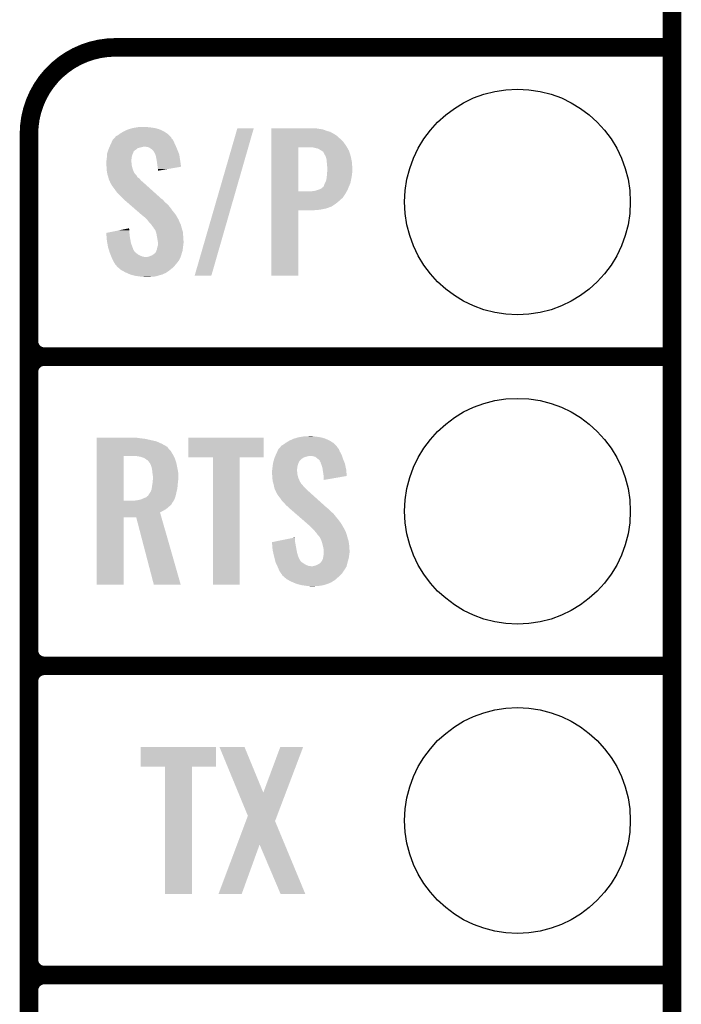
# Model space of a CAD drawing. Extents: x -1.3 to 24.2, y -3.9 to 53.4.
# Tile 25 of 51: x 18.8 to 24.2, y 11.2 to 19.3. Entities that reach past the tile are written whole.
import ezdxf

# ---------------------------------------------------------------- set-up
doc = ezdxf.new("R2010")
doc.units = 0
doc.layers.get('0').update_dxf_attribs({"linetype": 'CONTINUOUS'})
for name, color, linetype in [('SKOLL-I_CLICK_V101_GKO', 9, 'CONTINUOUS'), ('SKOLL-I_CLICK_V101_GTO', 11, 'CONTINUOUS'), ('SKOLL-I_CLICK_V101_GTS', 8, 'CONTINUOUS')]:
    doc.layers.add(name, color=color, linetype=linetype)

# ---------------------------------------------------------------- blocks, each defined once
blk = doc.blocks.new('ROUND_58')
blk.add_circle((0, 0), 0.9271)

msp = doc.modelspace()

# ---------------------------------------------------------------- linework, layer by layer
at = {"layer": 'SKOLL-I_CLICK_V101_GKO', "const_width": 0.1524}
msp.add_lwpolyline([(24.13, -1.27), (24.13, 51.054)], dxfattribs=at)
at = {"layer": 'SKOLL-I_CLICK_V101_GTO', "const_width": 0.1524}
for points in [[(19.558, 19.05, 0.4142136), (18.8468, 18.3388)], [(18.8468, 16.637, 0.4142136), (18.9738, 16.51)], [(18.9738, 16.51, 0.4142136), (18.8468, 16.383)], [(18.9738, 16.51, 0.4142136), (18.8468, 16.383)], [(18.8468, 14.097, 0.4142136), (18.9738, 13.97)], [(18.9738, 13.97, 0.4142136), (18.8468, 13.843)], [(18.9738, 13.97, 0.4142136), (18.8468, 13.843)], [(18.8468, 11.557, 0.4142136), (18.9738, 11.43)], [(18.9738, 11.43, 0.4142136), (18.8468, 11.303)], [(18.9738, 11.43, 0.4142136), (18.8468, 11.303)]]:
    msp.add_lwpolyline(points, format="xyb", dxfattribs=at)
for points in [[(19.558, 19.05), (24.13, 19.05)], [(18.8468, -0.5588), (18.8468, 18.3388)], [(18.9738, 16.51), (24.13, 16.51)], [(18.9738, 16.51), (24.13, 16.51)], [(18.8468, 14.097), (18.8468, 16.383)], [(18.9738, 13.97), (24.13, 13.97)], [(18.9738, 13.97), (24.13, 13.97)], [(18.8468, 11.557), (18.8468, 13.843)], [(18.9738, 11.43), (24.13, 11.43)], [(18.9738, 11.43), (24.13, 11.43)], [(18.8468, 9.017), (18.8468, 11.303)]]:
    msp.add_lwpolyline(points, dxfattribs=at)
at = {"layer": 'SKOLL-I_CLICK_V101_GTO'}
for points in [[(19.598638, 18.34388), (19.624038, 18.359118), (19.97964, 18.34388), (19.956782, 18.359118)], [(19.624038, 18.359118), (19.624042, 18.35912), (19.956782, 18.359118), (19.956778, 18.35912)], [(19.624042, 18.35912), (19.657062, 18.374362), (19.956778, 18.35912), (19.92412, 18.374362)], [(19.657062, 18.374362), (19.665184, 18.3769), (19.92412, 18.374362), (19.91868, 18.3769)], [(19.665184, 18.3769), (19.6977, 18.38706), (19.91868, 18.3769), (19.883122, 18.38706)], [(19.6977, 18.38706), (19.72818, 18.39214), (19.883122, 18.38706), (19.84756, 18.39214)], [(19.72818, 18.39214), (19.743422, 18.39468), (19.84756, 18.39214), (19.822158, 18.39468)], [(19.743422, 18.39468), (19.79676, 18.39722), (19.822158, 18.39468), (19.809462, 18.39722)], [(20.208246, 17.175508), (20.558768, 18.384492), (20.34539, 17.175508), (20.693374, 18.384492)], [(20.558768, 18.384492), (20.558778, 18.38452), (20.693374, 18.384492), (20.558778, 18.38452)], [(20.83818, 18.38198), (20.838182, 18.38452), (21.2217, 18.38198), (21.209002, 18.38452)], [(20.83818, 18.37944), (20.83818, 18.38198), (21.242018, 18.37944), (21.2217, 18.38198)], [(20.83818, 18.374358), (20.83818, 18.37944), (21.267422, 18.374358), (21.242018, 18.37944)], [(20.83818, 18.364198), (20.83818, 18.374358), (21.29282, 18.364198), (21.267422, 18.374358)], [(20.83818, 18.35658), (20.83818, 18.364198), (21.320762, 18.35658), (21.29282, 18.364198)], [(19.526842, 18.27276), (19.535142, 18.29054), (20.03806, 18.27276), (20.02917, 18.29054)], [(19.535142, 18.29054), (19.537466, 18.293076), (20.02917, 18.29054), (20.027902, 18.293076)], [(19.537466, 18.293076), (19.546778, 18.303234), (20.027902, 18.293076), (20.017746, 18.303234)], [(19.546778, 18.303234), (19.551434, 18.308314), (20.017746, 18.303234), (20.01774, 18.308314)], [(19.551434, 18.308314), (19.563084, 18.321022), (20.01774, 18.308314), (20.005036, 18.321022)], [(19.563084, 18.321022), (19.568158, 18.32356), (20.005036, 18.321022), (20.002498, 18.32356)], [(19.568158, 18.32356), (19.58086, 18.331178), (20.002498, 18.32356), (19.994882, 18.331178)], [(19.58086, 18.331178), (19.591524, 18.338798), (19.994882, 18.331178), (19.987262, 18.338798)], [(19.591524, 18.338798), (19.598638, 18.34388), (19.987262, 18.338798), (19.97964, 18.34388)], [(20.838178, 18.27276), (20.83818, 18.29816), (21.42998, 18.27276), (21.40458, 18.29816)], [(20.83818, 18.34134), (20.83818, 18.35658), (21.3487, 18.34134), (21.320762, 18.35658)], [(20.83818, 18.323558), (20.83818, 18.34134), (21.376642, 18.323558), (21.3487, 18.34134)], [(20.83818, 18.29816), (20.83818, 18.323558), (21.40458, 18.29816), (21.376642, 18.323558)], [(19.493048, 18.191478), (19.495768, 18.199096), (19.705318, 18.191478), (19.7104, 18.199096)], [(19.495768, 18.199096), (19.496674, 18.201634), (19.7104, 18.199096), (19.715466, 18.201634)], [(19.496674, 18.201634), (19.49758, 18.204168), (19.715466, 18.201634), (19.71548, 18.204168)], [(19.49758, 18.204168), (19.500304, 18.211798), (19.71548, 18.204168), (19.728178, 18.211798)], [(19.500304, 18.211798), (19.50212, 18.216878), (19.728178, 18.211798), (19.734528, 18.216878)], [(19.50212, 18.216878), (19.504296, 18.221958), (19.734528, 18.216878), (19.740878, 18.221958)], [(19.504296, 18.221958), (19.507562, 18.22958), (19.740878, 18.221958), (19.76882, 18.22958)], [(19.507562, 18.22958), (19.50974, 18.23466), (19.76882, 18.22958), (19.789138, 18.23466)], [(19.50974, 18.23466), (19.514094, 18.24482), (20.055116, 18.23466), (20.05076, 18.24482)], [(19.514094, 18.24482), (19.51736, 18.25244), (20.05076, 18.24482), (20.047298, 18.25244)], [(19.51736, 18.25244), (19.526842, 18.27276), (20.047298, 18.25244), (20.03806, 18.27276)], [(19.817078, 18.23212), (19.796758, 18.23466), (20.056204, 18.23212), (20.055116, 18.23466)], [(19.83486, 18.227042), (19.817078, 18.23212), (20.05838, 18.227042), (20.056204, 18.23212)], [(19.8501, 18.21688), (19.83486, 18.227042), (20.062736, 18.21688), (20.05838, 18.227042)], [(19.859626, 18.20926), (19.8501, 18.21688), (20.066, 18.20926), (20.062736, 18.21688)], [(19.862798, 18.206722), (19.859626, 18.20926), (20.067016, 18.206722), (20.066, 18.20926)], [(19.870418, 18.1991), (19.862798, 18.206722), (20.070064, 18.1991), (20.067016, 18.206722)], [(19.875498, 18.188944), (19.870418, 18.1991), (20.074126, 18.188944), (20.070064, 18.1991)], [(20.838172, 17.866382), (20.838178, 18.22958), (21.05914, 17.866382), (21.059162, 18.22958)], [(20.838178, 18.2372), (20.838178, 18.27276), (21.455382, 18.2372), (21.42998, 18.27276)], [(20.838178, 18.22958), (20.838178, 18.2372), (21.459738, 18.22958), (21.455382, 18.2372)], [(21.18614, 18.22704), (21.168358, 18.22958), (21.461188, 18.22704), (21.459738, 18.22958)], [(21.20646, 18.22196), (21.18614, 18.22704), (21.464092, 18.22196), (21.461188, 18.22704)], [(21.219162, 18.219418), (21.20646, 18.22196), (21.465544, 18.219418), (21.464092, 18.22196)], [(21.229322, 18.214338), (21.219162, 18.219418), (21.468446, 18.214338), (21.465544, 18.219418)], [(21.236942, 18.209258), (21.229322, 18.214338), (21.471348, 18.209258), (21.468446, 18.214338)], [(21.239486, 18.20672), (21.236942, 18.209258), (21.4728, 18.20672), (21.471348, 18.209258)], [(21.242026, 18.206716), (21.239486, 18.20672), (21.472802, 18.206716), (21.4728, 18.20672)], [(21.249642, 18.201638), (21.242026, 18.206716), (21.475702, 18.201638), (21.472802, 18.206716)], [(21.264882, 18.191474), (21.249642, 18.201638), (21.478912, 18.191474), (21.475702, 18.201638)], [(19.4818, 18.112742), (19.483704, 18.120358), (19.68754, 18.112742), (19.68754, 18.120358)], [(19.483704, 18.120358), (19.48434, 18.122902), (19.68754, 18.120358), (19.687856, 18.122902)], [(19.48434, 18.122902), (19.486116, 18.14068), (19.687856, 18.122902), (19.69008, 18.14068)], [(19.486116, 18.14068), (19.48688, 18.1483), (19.69008, 18.14068), (19.69135, 18.1483)], [(19.48688, 18.1483), (19.487466, 18.15592), (19.69135, 18.1483), (19.69262, 18.15592)], [(19.487466, 18.15592), (19.488638, 18.171158), (19.69262, 18.15592), (19.6977, 18.171158)], [(19.488638, 18.171158), (19.48942, 18.181318), (19.6977, 18.171158), (19.70278, 18.181318)], [(19.48942, 18.181318), (19.489422, 18.181322), (19.70278, 18.181318), (19.70278, 18.181322)], [(19.489422, 18.181322), (19.493048, 18.191478), (19.70278, 18.181322), (19.705318, 18.191478)], [(19.880574, 18.183866), (19.875498, 18.188944), (20.076158, 18.183866), (20.074126, 18.188944)], [(19.88058, 18.181324), (19.880574, 18.183866), (20.077174, 18.181324), (20.076158, 18.183866)], [(19.884392, 18.171158), (19.88058, 18.181324), (20.08124, 18.171158), (20.077174, 18.181324)], [(19.888198, 18.161002), (19.884392, 18.171158), (20.082844, 18.161002), (20.08124, 18.171158)], [(19.89328, 18.13814), (19.888198, 18.161002), (20.086454, 18.13814), (20.082844, 18.161002)], [(19.895688, 18.1229), (19.89328, 18.13814), (20.08886, 18.1229), (20.086454, 18.13814)], [(19.9009, 18.08988), (19.895688, 18.1229), (20.093566, 18.08988), (20.08886, 18.1229)], [(21.27504, 18.171162), (21.264882, 18.191474), (21.485326, 18.171162), (21.478912, 18.191474)], [(21.28266, 18.15846), (21.27504, 18.171162), (21.489336, 18.15846), (21.485326, 18.171162)], [(21.2852, 18.15338), (21.28266, 18.15846), (21.49094, 18.15338), (21.489336, 18.15846)], [(21.2852, 18.153376), (21.2852, 18.15338), (21.490942, 18.153376), (21.49094, 18.15338)], [(21.285202, 18.150838), (21.2852, 18.153376), (21.49145, 18.150838), (21.490942, 18.153376)], [(21.29028, 18.135598), (21.285202, 18.150838), (21.494498, 18.135598), (21.49145, 18.150838)], [(21.29282, 18.11782), (21.29028, 18.135598), (21.498052, 18.11782), (21.494498, 18.135598)], [(21.29391, 18.102578), (21.29282, 18.11782), (21.5011, 18.102578), (21.498052, 18.11782)], [(19.4818, 18.110198), (19.4818, 18.112742), (19.68754, 18.110198), (19.68754, 18.112742)], [(19.4818, 18.100038), (19.4818, 18.110198), (19.69008, 18.100038), (19.68754, 18.110198)], [(19.48289, 18.084798), (19.4818, 18.100038), (19.69008, 18.084798), (19.69008, 18.100038)], [(19.48434, 18.06448), (19.48289, 18.084798), (19.695162, 18.06448), (19.69008, 18.084798)], [(19.485122, 18.054318), (19.48434, 18.06448), (19.697702, 18.054318), (19.695162, 18.06448)], [(19.48688, 18.03146), (19.485122, 18.054318), (19.706496, 18.03146), (19.697702, 18.054318)], [(19.90344, 18.06956), (19.9009, 18.08988), (20.09646, 18.06956), (20.093566, 18.08988)], [(19.903442, 18.069556), (19.90344, 18.06956), (20.09646, 18.069556), (20.09646, 18.06956)], [(19.90598, 18.05178), (19.903442, 18.069556), (19.993822, 18.05178), (20.09646, 18.069556)], [(19.90598, 18.036566), (19.90598, 18.05178), (19.90598, 18.036566), (19.993822, 18.05178)], [(21.29536, 18.08226), (21.29391, 18.102578), (21.501948, 18.08226), (21.5011, 18.102578)], [(21.2979, 18.067018), (21.29536, 18.08226), (21.502582, 18.067018), (21.501948, 18.08226)], [(21.296726, 18.026378), (21.2979, 18.04162), (21.50364, 18.026378), (21.50364, 18.04162)], [(21.2979, 18.04162), (21.2979, 18.067018), (21.50364, 18.04162), (21.502582, 18.067018)], [(19.488728, 18.0213), (19.48688, 18.03146), (19.710404, 18.0213), (19.706496, 18.03146)], [(19.48919, 18.018756), (19.488728, 18.0213), (19.712942, 18.018756), (19.710404, 18.0213)], [(19.490114, 18.01368), (19.48919, 18.018756), (19.715482, 18.01368), (19.712942, 18.018756)], [(19.49196, 18.00352), (19.490114, 18.01368), (19.72564, 18.00352), (19.715482, 18.01368)], [(19.493656, 17.998436), (19.49196, 18.00352), (19.730722, 17.998436), (19.72564, 18.00352)], [(19.498734, 17.9832), (19.493656, 17.998436), (19.738344, 17.9832), (19.730722, 17.998436)], [(19.49958, 17.980658), (19.498734, 17.9832), (19.742156, 17.980658), (19.738344, 17.9832)], [(19.501486, 17.973038), (19.49958, 17.980658), (19.753582, 17.973038), (19.742156, 17.980658)], [(19.504658, 17.960342), (19.501486, 17.973038), (19.764464, 17.960342), (19.753582, 17.973038)], [(19.50771, 17.955258), (19.504658, 17.960342), (19.76882, 17.955258), (19.764464, 17.960342)], [(19.51228, 17.947642), (19.50771, 17.955258), (19.777708, 17.947642), (19.76882, 17.955258)], [(21.28012, 17.93748), (21.287738, 17.955258), (21.488398, 17.93748), (21.49163, 17.955258)], [(21.287738, 17.955258), (21.28977, 17.96542), (21.49163, 17.955258), (21.49348, 17.96542)], [(21.28977, 17.96542), (21.29282, 17.980658), (21.49348, 17.96542), (21.496866, 17.980658)], [(21.29282, 17.980658), (21.293512, 17.98828), (21.496866, 17.980658), (21.49856, 17.98828)], [(21.293512, 17.98828), (21.29536, 18.0086), (21.49856, 17.98828), (21.500816, 18.0086)], [(21.29536, 18.0086), (21.295554, 18.011142), (21.500816, 18.0086), (21.5011, 18.011142)], [(21.295554, 18.011142), (21.296726, 18.026378), (21.5011, 18.011142), (21.50364, 18.026378)], [(19.514186, 17.94002), (19.51228, 17.947642), (19.7866, 17.94002), (19.777708, 17.947642)], [(19.514818, 17.937486), (19.514186, 17.94002), (19.789422, 17.937486), (19.7866, 17.94002)], [(19.517358, 17.93494), (19.514818, 17.937486), (19.792256, 17.93494), (19.789422, 17.937486)], [(19.530058, 17.912082), (19.517358, 17.93494), (19.817702, 17.912082), (19.792256, 17.93494)], [(19.54784, 17.88922), (19.530058, 17.912082), (19.843152, 17.88922), (19.817702, 17.912082)], [(19.56562, 17.863818), (19.54784, 17.88922), (19.87143, 17.863818), (19.843152, 17.88922)], [(21.193758, 17.87144), (21.211532, 17.876518), (21.460036, 17.87144), (21.463, 17.876518)], [(21.211532, 17.876518), (21.21154, 17.87652), (21.463, 17.876518), (21.463, 17.87652)], [(21.21154, 17.87652), (21.234398, 17.88414), (21.463, 17.87652), (21.466174, 17.88414)], [(21.234398, 17.88414), (21.249636, 17.891758), (21.466174, 17.88414), (21.469348, 17.891758)], [(21.249636, 17.891758), (21.26488, 17.90446), (21.469348, 17.891758), (21.47464, 17.90446)], [(21.26488, 17.90446), (21.267418, 17.907), (21.47464, 17.90446), (21.475698, 17.907)], [(21.267418, 17.907), (21.26996, 17.912078), (21.475698, 17.907), (21.477814, 17.912078)], [(21.26996, 17.912078), (21.272498, 17.922238), (21.477814, 17.912078), (21.482048, 17.922238)], [(21.272498, 17.922238), (21.280118, 17.937478), (21.482048, 17.922238), (21.488398, 17.937478)], [(21.280118, 17.937478), (21.28012, 17.93748), (21.488398, 17.937478), (21.488398, 17.93748)], [(19.58086, 17.84604), (19.56562, 17.863818), (19.891222, 17.84604), (19.87143, 17.863818)], [(19.59864, 17.82826), (19.58086, 17.84604), (19.911014, 17.82826), (19.891222, 17.84604)], [(19.611338, 17.818102), (19.59864, 17.82826), (19.922322, 17.818102), (19.911014, 17.82826)], [(19.61896, 17.807942), (19.611338, 17.818102), (19.933632, 17.807942), (19.922322, 17.818102)], [(19.6215, 17.805398), (19.61896, 17.807942), (19.936464, 17.805398), (19.933632, 17.807942)], [(19.624432, 17.802858), (19.6215, 17.805398), (19.94154, 17.802858), (19.936464, 17.805398)], [(19.636152, 17.7927), (19.624432, 17.802858), (19.9517, 17.7927), (19.94154, 17.802858)], [(19.65374, 17.777458), (19.636152, 17.7927), (19.964402, 17.777458), (19.9517, 17.7927)], [(20.83817, 17.81556), (20.838172, 17.84604), (21.424898, 17.81556), (21.445222, 17.84604)], [(20.83817, 17.79016), (20.83817, 17.81556), (21.39696, 17.79016), (21.424898, 17.81556)], [(20.838172, 17.86636), (20.838172, 17.866382), (21.158198, 17.86636), (21.05914, 17.866382)], [(20.838172, 17.84604), (20.838172, 17.86636), (21.445222, 17.84604), (21.457074, 17.86636)], [(21.158198, 17.86636), (21.193758, 17.87144), (21.457074, 17.86636), (21.460036, 17.87144)], [(19.674256, 17.759678), (19.65374, 17.777458), (19.987262, 17.759678), (19.964402, 17.777458)], [(19.703562, 17.73428), (19.674256, 17.759678), (20.00758, 17.73428), (19.987262, 17.759678)], [(19.7358, 17.70634), (19.703562, 17.73428), (20.0279, 17.70634), (20.00758, 17.73428)], [(20.83816, 17.175502), (20.838168, 17.711398), (21.059118, 17.175502), (21.05914, 17.711398)], [(20.838168, 17.7165), (20.83817, 17.72666), (21.23694, 17.7165), (21.287738, 17.72666)], [(20.838168, 17.71142), (20.838168, 17.7165), (21.178522, 17.71142), (21.23694, 17.7165)], [(20.838168, 17.711398), (20.838168, 17.71142), (21.05914, 17.711398), (21.178522, 17.71142)], [(20.83817, 17.76476), (20.83817, 17.79016), (21.366478, 17.76476), (21.39696, 17.79016)], [(20.83817, 17.7419), (20.83817, 17.76476), (21.33092, 17.7419), (21.366478, 17.76476)], [(20.83817, 17.72666), (20.83817, 17.7419), (21.287738, 17.72666), (21.33092, 17.7419)], [(19.768042, 17.678398), (19.7358, 17.70634), (20.050762, 17.678398), (20.0279, 17.70634)], [(19.7739, 17.67332), (19.768042, 17.678398), (20.053726, 17.67332), (20.050762, 17.678398)], [(19.799298, 17.653002), (19.7739, 17.67332), (20.065576, 17.653002), (20.053726, 17.67332)], [(19.80438, 17.64792), (19.799298, 17.653002), (20.06854, 17.64792), (20.065576, 17.653002)], [(19.809462, 17.642838), (19.80438, 17.64792), (20.071082, 17.642838), (20.06854, 17.64792)], [(19.81708, 17.63522), (19.809462, 17.642838), (20.07616, 17.63522), (20.071082, 17.642838)], [(19.819618, 17.63268), (19.81708, 17.63522), (20.077114, 17.63268), (20.07616, 17.63522)], [(19.832958, 17.6149), (19.819618, 17.63268), (20.08378, 17.6149), (20.077114, 17.63268)], [(19.582104, 17.546318), (19.6448, 17.559018), (19.6723, 17.546318), (19.66976, 17.559018)], [(19.6448, 17.559018), (19.66976, 17.564074), (19.66976, 17.559018), (19.66976, 17.564074)], [(19.83486, 17.612362), (19.832958, 17.6149), (20.08505, 17.612362), (20.08378, 17.6149)], [(19.850098, 17.597122), (19.83486, 17.612362), (20.09267, 17.597122), (20.08505, 17.612362)], [(19.851796, 17.594578), (19.850098, 17.597122), (20.093942, 17.594578), (20.09267, 17.597122)], [(19.86026, 17.58188), (19.851796, 17.594578), (20.097406, 17.58188), (20.093942, 17.594578)], [(19.867876, 17.574262), (19.86026, 17.58188), (20.099482, 17.574262), (20.097406, 17.58188)], [(19.87042, 17.566644), (19.867876, 17.574262), (20.10156, 17.566644), (20.099482, 17.574262)], [(19.870424, 17.56664), (19.87042, 17.566644), (20.10156, 17.56664), (20.10156, 17.566644)], [(19.872958, 17.564102), (19.870424, 17.56664), (20.102342, 17.564102), (20.10156, 17.56664)], [(19.885658, 17.546322), (19.872958, 17.564102), (20.107812, 17.546322), (20.102342, 17.564102)], [(19.48182, 17.526004), (19.582104, 17.546318), (19.6723, 17.526004), (19.6723, 17.546318)], [(19.482024, 17.52346), (19.48182, 17.526004), (19.6723, 17.52346), (19.6723, 17.526004)], [(19.484048, 17.49806), (19.482024, 17.52346), (19.67484, 17.49806), (19.6723, 17.52346)], [(19.48688, 17.462498), (19.484048, 17.49806), (19.681308, 17.462498), (19.67484, 17.49806)], [(19.889894, 17.533618), (19.885658, 17.546322), (20.11172, 17.533618), (20.107812, 17.546322)], [(19.893278, 17.52346), (19.889894, 17.533618), (20.112398, 17.52346), (20.11172, 17.533618)], [(19.89852, 17.49552), (19.893278, 17.52346), (20.11426, 17.49552), (20.112398, 17.52346)], [(19.9009, 17.48282), (19.89852, 17.49552), (20.115054, 17.48282), (20.11426, 17.49552)], [(19.905558, 17.454882), (19.9009, 17.48282), (20.1168, 17.454882), (20.115054, 17.48282)], [(19.490576, 17.44218), (19.48688, 17.462498), (19.685002, 17.44218), (19.681308, 17.462498)], [(19.495656, 17.41424), (19.490576, 17.44218), (19.69516, 17.41424), (19.685002, 17.44218)], [(19.49704, 17.40662), (19.495656, 17.41424), (19.698208, 17.40662), (19.69516, 17.41424)], [(19.502656, 17.388836), (19.49704, 17.40662), (19.70532, 17.388836), (19.698208, 17.40662)], [(19.50346, 17.386294), (19.502656, 17.388836), (19.705324, 17.386294), (19.70532, 17.388836)], [(19.89328, 17.381222), (19.89836, 17.391382), (20.10918, 17.381222), (20.110308, 17.391382)], [(19.89836, 17.391382), (19.900476, 17.40408), (20.110308, 17.391382), (20.11172, 17.40408)], [(19.900476, 17.40408), (19.900902, 17.406622), (20.11172, 17.40408), (20.112036, 17.406622)], [(19.900902, 17.406622), (19.90598, 17.421864), (20.112036, 17.406622), (20.113942, 17.421864)], [(19.90598, 17.452342), (19.905558, 17.454882), (20.1168, 17.452342), (20.1168, 17.454882)], [(19.90598, 17.44218), (19.90598, 17.452342), (20.1168, 17.44218), (20.1168, 17.452342)], [(19.90598, 17.4244), (19.90598, 17.44218), (20.11426, 17.4244), (20.1168, 17.44218)], [(19.90598, 17.421864), (19.90598, 17.4244), (20.113942, 17.421864), (20.11426, 17.4244)], [(19.505864, 17.37868), (19.50346, 17.386294), (19.7104, 17.37868), (19.705324, 17.386294)], [(19.509072, 17.368518), (19.505864, 17.37868), (19.718022, 17.368518), (19.7104, 17.37868)], [(19.51228, 17.358358), (19.509072, 17.368518), (19.730722, 17.358358), (19.718022, 17.368518)], [(19.516346, 17.348198), (19.51228, 17.358358), (19.743422, 17.348198), (19.730722, 17.358358)], [(19.520408, 17.33804), (19.516346, 17.348198), (19.76374, 17.33804), (19.743422, 17.348198)], [(19.523456, 17.33042), (19.520408, 17.33804), (19.784062, 17.33042), (19.76374, 17.33804)], [(19.524472, 17.32788), (19.523456, 17.33042), (19.806922, 17.32788), (19.784062, 17.33042)], [(19.525488, 17.32534), (19.524472, 17.32788), (20.0914, 17.32534), (20.092246, 17.32788)], [(19.52752, 17.32026), (19.525488, 17.32534), (20.088858, 17.32026), (20.0914, 17.32534)], [(19.53768, 17.29994), (19.52752, 17.32026), (20.078698, 17.29994), (20.088858, 17.32026)], [(19.814542, 17.32788), (19.834862, 17.332962), (20.092246, 17.32788), (20.09394, 17.332962)], [(19.834862, 17.332962), (19.860262, 17.343122), (20.09394, 17.332962), (20.097326, 17.343122)], [(19.860262, 17.343122), (19.87719, 17.35582), (20.097326, 17.343122), (20.10156, 17.35582)], [(19.87719, 17.35582), (19.88058, 17.358362), (20.10156, 17.35582), (20.102322, 17.358362)], [(19.88058, 17.358362), (19.88566, 17.36344), (20.102322, 17.358362), (20.103846, 17.36344)], [(19.88566, 17.36344), (19.890742, 17.371062), (20.103846, 17.36344), (20.106132, 17.371062)], [(19.890742, 17.371062), (19.893278, 17.381218), (20.106132, 17.371062), (20.10918, 17.381218)], [(19.893278, 17.381218), (19.89328, 17.381222), (20.10918, 17.381218), (20.10918, 17.381222)], [(19.53895, 17.2974), (19.53768, 17.29994), (20.07616, 17.2974), (20.078698, 17.29994)], [(19.54276, 17.28978), (19.53895, 17.2974), (20.07108, 17.28978), (20.07616, 17.2974)], [(19.555458, 17.266922), (19.54276, 17.28978), (20.052792, 17.266922), (20.07108, 17.28978)], [(19.558, 17.26438), (19.555458, 17.266922), (20.05076, 17.26438), (20.052792, 17.266922)], [(19.565618, 17.25676), (19.558, 17.26438), (20.044228, 17.25676), (20.05076, 17.26438)], [(19.568158, 17.251684), (19.565618, 17.25676), (20.039878, 17.251684), (20.044228, 17.25676)], [(19.574092, 17.246598), (19.568158, 17.251684), (20.03552, 17.246598), (20.039878, 17.251684)], [(19.591868, 17.23136), (19.574092, 17.246598), (20.017742, 17.23136), (20.03552, 17.246598)], [(19.60372, 17.2212), (19.591868, 17.23136), (20.004678, 17.2212), (20.017742, 17.23136)], [(19.618008, 17.21358), (19.60372, 17.2212), (19.99488, 17.21358), (20.004678, 17.2212)], [(19.64182, 17.20088), (19.618008, 17.21358), (19.97583, 17.20088), (19.99488, 17.21358)], [(19.64763, 17.198338), (19.64182, 17.20088), (19.972018, 17.198338), (19.97583, 17.20088)], [(19.653436, 17.195798), (19.64763, 17.198338), (19.969474, 17.195798), (19.972018, 17.198338)], [(19.659238, 17.19326), (19.653436, 17.195798), (19.959318, 17.19326), (19.969474, 17.195798)], [(19.676658, 17.185638), (19.659238, 17.19326), (19.946618, 17.185638), (19.959318, 17.19326)], [(19.682458, 17.1831), (19.676658, 17.185638), (19.936464, 17.1831), (19.946618, 17.185638)], [(19.69262, 17.18056), (19.682458, 17.1831), (19.926302, 17.18056), (19.936464, 17.1831)], [(19.7231, 17.17294), (19.69262, 17.18056), (19.903438, 17.17294), (19.926302, 17.18056)], [(19.75866, 17.16786), (19.7231, 17.17294), (19.87804, 17.16786), (19.903438, 17.17294)], [(19.773898, 17.16532), (19.75866, 17.16786), (19.84756, 17.16532), (19.87804, 17.16786)], [(19.799298, 17.16278), (19.789138, 17.16532), (19.814542, 17.16278), (19.84756, 17.16532)], [(20.345382, 17.17548), (20.208246, 17.175508), (20.345382, 17.17548), (20.34539, 17.175508)], [(21.059118, 17.17548), (20.83816, 17.175502), (21.059118, 17.17548), (21.059118, 17.175502)], [(21.05914, 15.84706), (21.091314, 15.85214), (21.244562, 15.84706), (21.209, 15.85214)], [(21.091314, 15.85214), (21.107402, 15.85468), (21.209, 15.85214), (21.183602, 15.85468)], [(21.107402, 15.85468), (21.1582, 15.85722), (21.183602, 15.85468), (21.173442, 15.85722)], [(19.40308, 15.84198), (19.403082, 15.84452), (19.74088, 15.84198), (19.725642, 15.84452)], [(19.40308, 15.83436), (19.40308, 15.84198), (19.801838, 15.83436), (19.74088, 15.84198)], [(19.40308, 15.814038), (19.40308, 15.83436), (19.893282, 15.814038), (19.801838, 15.83436)], [(19.40308, 15.79372), (19.40308, 15.814038), (19.939, 15.79372), (19.893282, 15.814038)], [(19.40308, 15.77086), (19.40308, 15.79372), (19.97964, 15.77086), (19.939, 15.79372)], [(19.40308, 15.768314), (19.40308, 15.77086), (19.984722, 15.768314), (19.97964, 15.77086)], [(20.15744, 15.681982), (20.15746, 15.844498), (20.774638, 15.681982), (20.77466, 15.844498)], [(20.15746, 15.844498), (20.157462, 15.84452), (20.77466, 15.844498), (20.157462, 15.84452)], [(20.912876, 15.768316), (20.924524, 15.781022), (21.379182, 15.768316), (21.367536, 15.781022)], [(20.924524, 15.781022), (20.929598, 15.78356), (21.367536, 15.781022), (21.36521, 15.78356)], [(20.929598, 15.78356), (20.9423, 15.791178), (21.36521, 15.78356), (21.358228, 15.791178)], [(20.9423, 15.791178), (20.952964, 15.798798), (21.358228, 15.791178), (21.351242, 15.798798)], [(20.952964, 15.798798), (20.960078, 15.80388), (21.351242, 15.798798), (21.342986, 15.80388)], [(20.960078, 15.80388), (20.985482, 15.81912), (21.342986, 15.80388), (21.31822, 15.81912)], [(20.985482, 15.81912), (21.018502, 15.834362), (21.31822, 15.81912), (21.28556, 15.834362)], [(21.018502, 15.834362), (21.026624, 15.8369), (21.28556, 15.834362), (21.28012, 15.8369)], [(21.026624, 15.8369), (21.05914, 15.84706), (21.28012, 15.8369), (21.244562, 15.84706)], [(19.403072, 15.326382), (19.403078, 15.69466), (19.62404, 15.326382), (19.624062, 15.69466)], [(19.403078, 15.71244), (19.40308, 15.737838), (20.02536, 15.71244), (20.010122, 15.737838)], [(19.403078, 15.69466), (19.403078, 15.71244), (20.034934, 15.69466), (20.02536, 15.71244)], [(19.40308, 15.755618), (19.40308, 15.768314), (19.992342, 15.755618), (19.984722, 15.768314)], [(19.40308, 15.737838), (19.40308, 15.755618), (20.010122, 15.737838), (19.992342, 15.755618)], [(19.7358, 15.69212), (19.70532, 15.69466), (20.036302, 15.69212), (20.034934, 15.69466)], [(19.763742, 15.687038), (19.7358, 15.69212), (20.039038, 15.687038), (20.036302, 15.69212)], [(20.865734, 15.681958), (20.869002, 15.68958), (21.104856, 15.681958), (21.13026, 15.68958)], [(20.869002, 15.68958), (20.87009, 15.69212), (21.13026, 15.68958), (21.142958, 15.69212)], [(20.87009, 15.69212), (20.871178, 15.694658), (21.142958, 15.69212), (21.150578, 15.694658)], [(20.871178, 15.69466), (20.875532, 15.704818), (21.41837, 15.69466), (21.41474, 15.704818)], [(20.871178, 15.694658), (20.871178, 15.69466), (21.150578, 15.694658), (21.158198, 15.69466)], [(20.875532, 15.704818), (20.8788, 15.71244), (21.41474, 15.704818), (21.410584, 15.71244)], [(20.8788, 15.71244), (20.888282, 15.732758), (21.410584, 15.71244), (21.3995, 15.732758)], [(20.888282, 15.732758), (20.896582, 15.75054), (21.3995, 15.732758), (21.392832, 15.75054)], [(20.896582, 15.75054), (20.898906, 15.753076), (21.392832, 15.75054), (21.39188, 15.753076)], [(20.898906, 15.753076), (20.908222, 15.76324), (21.39188, 15.753076), (21.381722, 15.76324)], [(20.908222, 15.76324), (20.912876, 15.768316), (21.381722, 15.76324), (21.379182, 15.768316)], [(21.178518, 15.69212), (21.158198, 15.69466), (21.419276, 15.69212), (21.41837, 15.69466)], [(21.198836, 15.687042), (21.178518, 15.69212), (21.42109, 15.687042), (21.419276, 15.69212)], [(19.7866, 15.67942), (19.763742, 15.687038), (20.04314, 15.67942), (20.039038, 15.687038)], [(19.786604, 15.679418), (19.7866, 15.67942), (20.04314, 15.679418), (20.04314, 15.67942)], [(19.80184, 15.6718), (19.786604, 15.679418), (20.04568, 15.6718), (20.04314, 15.679418)], [(19.814542, 15.661638), (19.80184, 15.6718), (20.049068, 15.661638), (20.04568, 15.6718)], [(19.824702, 15.656554), (19.814542, 15.661638), (20.050762, 15.656554), (20.049068, 15.661638)], [(19.827242, 15.65148), (19.824702, 15.656554), (20.052454, 15.65148), (20.050762, 15.656554)], [(19.82978, 15.64894), (19.827242, 15.65148), (20.0533, 15.64894), (20.052454, 15.65148)], [(19.840668, 15.633698), (19.82978, 15.64894), (20.05838, 15.633698), (20.0533, 15.64894)], [(19.84248, 15.63116), (19.840668, 15.633698), (20.058888, 15.63116), (20.05838, 15.633698)], [(19.85264, 15.608298), (19.84248, 15.63116), (20.063462, 15.608298), (20.058888, 15.63116)], [(20.358078, 15.68196), (20.15744, 15.681982), (20.774638, 15.68196), (20.774638, 15.681982)], [(20.35808, 15.681938), (20.358078, 15.68196), (20.57908, 15.681938), (20.774638, 15.68196)], [(20.3581, 14.635502), (20.35808, 15.681938), (20.579058, 14.635502), (20.57908, 15.681938)], [(20.84832, 15.6083), (20.849492, 15.61592), (21.05279, 15.6083), (21.05406, 15.61592)], [(20.849492, 15.61592), (20.851836, 15.631158), (21.05406, 15.61592), (21.05914, 15.631158)], [(20.851836, 15.631158), (20.8534, 15.641322), (21.05914, 15.631158), (21.064222, 15.641322)], [(20.8534, 15.641322), (20.8563, 15.651478), (21.064222, 15.641322), (21.0693, 15.651478)], [(20.8563, 15.651478), (20.858478, 15.659096), (21.0693, 15.651478), (21.07438, 15.659096)], [(20.858478, 15.659096), (20.859204, 15.661638), (21.07438, 15.659096), (21.079456, 15.661638)], [(20.859204, 15.661638), (20.862106, 15.671798), (21.079456, 15.661638), (21.089618, 15.671798)], [(20.862106, 15.671798), (20.86356, 15.676882), (21.089618, 15.671798), (21.097242, 15.676882)], [(20.86356, 15.676882), (20.865734, 15.681958), (21.097242, 15.676882), (21.104856, 15.681958)], [(21.221066, 15.66926), (21.198836, 15.687042), (21.42744, 15.66926), (21.42109, 15.687042)], [(21.22424, 15.66672), (21.221066, 15.66926), (21.428456, 15.66672), (21.42744, 15.66926)], [(21.234394, 15.659102), (21.22424, 15.66672), (21.431504, 15.659102), (21.428456, 15.66672)], [(21.236938, 15.648946), (21.234394, 15.659102), (21.435566, 15.648946), (21.431504, 15.659102)], [(21.242014, 15.643866), (21.236938, 15.648946), (21.437598, 15.643866), (21.435566, 15.648946)], [(21.24202, 15.641324), (21.242014, 15.643866), (21.438614, 15.641324), (21.437598, 15.643866)], [(21.245832, 15.631158), (21.24202, 15.641324), (21.44268, 15.631158), (21.438614, 15.641324)], [(21.24964, 15.621), (21.245832, 15.631158), (21.44482, 15.621), (21.44268, 15.631158)], [(21.257258, 15.598142), (21.24964, 15.621), (21.449632, 15.598142), (21.44482, 15.621)], [(19.85772, 15.58544), (19.85264, 15.608298), (20.068032, 15.58544), (20.063462, 15.608298)], [(19.858038, 15.5829), (19.85772, 15.58544), (20.06854, 15.5829), (20.068032, 15.58544)], [(19.86026, 15.56512), (19.858038, 15.5829), (20.071774, 15.56512), (20.06854, 15.5829)], [(19.86139, 15.554958), (19.86026, 15.56512), (20.07362, 15.554958), (20.071774, 15.56512)], [(19.8628, 15.54226), (19.86139, 15.554958), (20.07362, 15.54226), (20.07362, 15.554958)], [(19.86534, 15.527018), (19.8628, 15.54226), (20.07362, 15.527018), (20.07362, 15.54226)], [(20.84324, 15.572742), (20.845144, 15.580358), (21.04898, 15.572742), (21.04898, 15.580358)], [(20.84324, 15.570198), (20.84324, 15.572742), (21.04898, 15.570198), (21.04898, 15.572742)], [(20.84324, 15.560038), (20.84324, 15.570198), (21.05152, 15.560038), (21.04898, 15.570198)], [(20.84433, 15.544798), (20.84324, 15.560038), (21.05152, 15.544798), (21.05152, 15.560038)], [(20.84578, 15.52448), (20.84433, 15.544798), (21.0566, 15.52448), (21.05152, 15.544798)], [(20.845144, 15.580358), (20.84578, 15.582902), (21.04898, 15.580358), (21.049296, 15.582902)], [(20.84578, 15.582902), (20.847556, 15.60068), (21.049296, 15.582902), (21.05152, 15.60068)], [(20.847556, 15.60068), (20.84832, 15.6083), (21.05152, 15.60068), (21.05279, 15.6083)], [(21.259666, 15.582898), (21.257258, 15.598142), (21.45284, 15.582898), (21.449632, 15.598142)], [(21.26488, 15.54988), (21.259666, 15.582898), (21.455974, 15.54988), (21.45284, 15.582898)], [(21.26742, 15.52956), (21.26488, 15.54988), (21.4579, 15.52956), (21.455974, 15.54988)], [(21.26742, 15.529556), (21.26742, 15.52956), (21.4579, 15.529556), (21.4579, 15.52956)], [(21.26742, 15.496566), (21.26742, 15.529556), (21.26742, 15.496566), (21.4579, 15.529556)], [(19.85772, 15.445742), (19.859566, 15.4559), (20.067692, 15.445742), (20.06854, 15.4559)], [(19.859566, 15.4559), (19.8628, 15.473678), (20.06854, 15.4559), (20.070316, 15.473678)], [(19.8628, 15.473678), (19.863344, 15.4813), (20.070316, 15.473678), (20.07108, 15.4813)], [(19.863344, 15.4813), (19.864976, 15.50416), (20.07108, 15.4813), (20.07362, 15.50416)], [(19.864976, 15.50416), (19.86534, 15.50924), (20.07362, 15.50416), (20.07362, 15.50924)], [(19.86534, 15.50924), (19.86534, 15.527018), (20.07362, 15.50924), (20.07362, 15.527018)], [(20.846562, 15.514318), (20.84578, 15.52448), (21.05914, 15.514318), (21.0566, 15.52448)], [(20.84832, 15.491462), (20.846562, 15.514318), (21.069692, 15.491462), (21.05914, 15.514318)], [(20.851092, 15.4813), (20.84832, 15.491462), (21.074382, 15.4813), (21.069692, 15.491462)], [(20.851786, 15.478756), (20.851092, 15.4813), (21.076922, 15.478756), (21.074382, 15.4813)], [(20.854556, 15.4686), (20.851786, 15.478756), (21.082002, 15.4686), (21.076922, 15.478756)], [(20.85594, 15.46352), (20.854556, 15.4686), (21.087082, 15.46352), (21.082002, 15.4686)], [(20.85707, 15.45844), (20.85594, 15.46352), (21.09216, 15.45844), (21.087082, 15.46352)], [(20.860456, 15.443198), (20.85707, 15.45844), (21.102322, 15.443198), (21.09216, 15.45844)], [(19.818348, 15.36192), (19.827234, 15.369534), (20.050758, 15.36192), (20.052514, 15.369534)], [(19.827234, 15.369534), (19.82724, 15.372076), (20.052514, 15.369534), (20.053102, 15.372076)], [(19.82724, 15.372076), (19.84248, 15.39494), (20.053102, 15.372076), (20.05838, 15.39494)], [(19.84248, 15.39494), (19.847558, 15.402558), (20.05838, 15.39494), (20.060284, 15.402558)], [(19.847558, 15.402558), (19.855178, 15.422876), (20.060284, 15.402558), (20.065364, 15.422876)], [(19.855178, 15.422876), (19.85546, 15.42542), (20.065364, 15.422876), (20.066, 15.42542)], [(19.85546, 15.42542), (19.85772, 15.445742), (20.066, 15.42542), (20.067692, 15.445742)], [(20.86102, 15.44066), (20.860456, 15.443198), (21.105496, 15.44066), (21.102322, 15.443198)], [(20.862926, 15.43304), (20.86102, 15.44066), (21.115022, 15.43304), (21.105496, 15.44066)], [(20.866098, 15.420342), (20.862926, 15.43304), (21.125904, 15.420342), (21.115022, 15.43304)], [(20.86915, 15.415258), (20.866098, 15.420342), (21.13026, 15.415258), (21.125904, 15.420342)], [(20.87372, 15.407642), (20.86915, 15.415258), (21.139148, 15.407642), (21.13026, 15.415258)], [(20.875626, 15.40002), (20.87372, 15.407642), (21.14804, 15.40002), (21.139148, 15.407642)], [(20.876258, 15.397486), (20.875626, 15.40002), (21.150862, 15.397486), (21.14804, 15.40002)], [(20.878798, 15.39494), (20.876258, 15.397486), (21.153696, 15.39494), (21.150862, 15.397486)], [(20.891498, 15.372082), (20.878798, 15.39494), (21.179142, 15.372082), (21.153696, 15.39494)], [(20.90928, 15.34922), (20.891498, 15.372082), (21.204592, 15.34922), (21.179142, 15.372082)], [(19.40307, 15.293338), (19.403072, 15.311118), (20.015198, 15.293338), (20.025358, 15.311118)], [(19.40307, 15.2781), (19.40307, 15.293338), (19.99742, 15.2781), (20.015198, 15.293338)], [(19.403072, 15.32636), (19.403072, 15.326382), (19.707858, 15.32636), (19.62404, 15.326382)], [(19.403072, 15.32128), (19.403072, 15.32636), (20.032978, 15.32128), (20.035518, 15.32636)], [(19.403072, 15.311118), (19.403072, 15.32128), (20.025358, 15.311118), (20.032978, 15.32128)], [(19.707858, 15.32636), (19.74339, 15.331436), (20.035518, 15.32636), (20.038058, 15.331436)], [(19.74339, 15.331436), (19.74342, 15.33144), (20.038058, 15.331436), (20.03806, 15.33144)], [(19.74342, 15.33144), (19.754848, 15.33398), (20.03806, 15.33144), (20.040596, 15.33398)], [(19.754848, 15.33398), (19.766278, 15.33652), (20.040596, 15.33398), (20.041518, 15.33652)], [(19.766278, 15.33652), (19.78914, 15.34668), (20.041518, 15.33652), (20.045214, 15.34668)], [(19.78914, 15.34668), (19.809458, 15.3543), (20.045214, 15.34668), (20.047986, 15.3543)], [(19.809458, 15.3543), (19.818348, 15.36192), (20.047986, 15.3543), (20.050758, 15.36192)], [(20.92706, 15.32382), (20.90928, 15.34922), (21.232868, 15.32382), (21.204592, 15.34922)], [(20.944842, 15.30604), (20.92706, 15.32382), (21.252662, 15.30604), (21.232868, 15.32382)], [(20.960078, 15.28826), (20.944842, 15.30604), (21.272454, 15.28826), (21.252662, 15.30604)], [(20.972778, 15.278102), (20.960078, 15.28826), (21.283762, 15.278102), (21.272454, 15.28826)], [(19.40307, 15.260318), (19.40307, 15.2781), (19.977098, 15.260318), (19.99742, 15.2781)], [(19.40307, 15.24508), (19.40307, 15.260318), (19.9517, 15.24508), (19.977098, 15.260318)], [(19.40307, 15.229824), (19.40307, 15.24508), (19.923764, 15.229824), (19.9517, 15.24508)], [(19.40307, 15.1892), (19.40307, 15.229824), (19.935394, 15.1892), (19.923764, 15.229824)], [(20.98548, 15.265398), (20.972778, 15.278102), (21.297904, 15.265398), (21.283762, 15.278102)], [(20.988412, 15.262858), (20.98548, 15.265398), (21.30298, 15.262858), (21.297904, 15.265398)], [(21.017718, 15.23746), (20.988412, 15.262858), (21.32838, 15.23746), (21.30298, 15.262858)], [(21.038236, 15.219678), (21.017718, 15.23746), (21.348702, 15.219678), (21.32838, 15.23746)], [(21.067542, 15.19428), (21.038236, 15.219678), (21.36902, 15.19428), (21.348702, 15.219678)], [(19.40306, 14.635502), (19.40307, 15.189178), (19.624018, 14.635502), (19.62404, 15.189178)], [(19.40307, 15.189178), (19.40307, 15.1892), (19.62404, 15.189178), (19.728162, 15.1892)], [(19.872956, 14.635496), (19.728162, 15.1892), (20.093908, 14.635496), (19.935394, 15.1892)], [(21.09978, 15.16634), (21.067542, 15.19428), (21.39188, 15.16634), (21.36902, 15.19428)], [(21.13202, 15.1384), (21.09978, 15.16634), (21.412202, 15.1384), (21.39188, 15.16634)], [(21.13788, 15.13332), (21.13202, 15.1384), (21.415166, 15.13332), (21.412202, 15.1384)], [(21.16074, 15.113), (21.13788, 15.13332), (21.427018, 15.113), (21.415166, 15.13332)], [(21.165822, 15.10792), (21.16074, 15.113), (21.42998, 15.10792), (21.427018, 15.113)], [(21.170904, 15.102838), (21.165822, 15.10792), (21.432522, 15.102838), (21.42998, 15.10792)], [(21.178524, 15.095218), (21.170904, 15.102838), (21.4376, 15.095218), (21.432522, 15.102838)], [(21.181062, 15.09268), (21.178524, 15.095218), (21.43887, 15.09268), (21.4376, 15.095218)], [(21.196618, 15.0749), (21.181062, 15.09268), (21.44776, 15.0749), (21.43887, 15.09268)], [(21.19884, 15.07236), (21.196618, 15.0749), (21.448714, 15.07236), (21.44776, 15.0749)], [(21.21154, 15.05712), (21.19884, 15.07236), (21.454428, 15.05712), (21.448714, 15.07236)], [(21.213232, 15.054582), (21.21154, 15.05712), (21.455378, 15.054582), (21.454428, 15.05712)], [(21.221698, 15.041882), (21.213232, 15.054582), (21.458844, 15.041882), (21.455378, 15.054582)], [(20.84326, 14.986004), (20.931004, 15.003778), (21.03374, 14.986004), (21.03374, 15.003778)], [(20.843464, 14.983458), (20.84326, 14.986004), (21.03374, 14.983458), (21.03374, 14.986004)], [(20.845488, 14.95806), (20.843464, 14.983458), (21.03882, 14.95806), (21.03374, 14.983458)], [(20.931004, 15.003778), (21.00624, 15.019018), (21.03374, 15.003778), (21.0312, 15.019018)], [(21.00624, 15.019018), (21.0312, 15.024074), (21.0312, 15.019018), (21.0312, 15.024074)], [(21.231856, 15.034262), (21.221698, 15.041882), (21.460922, 15.034262), (21.458844, 15.041882)], [(21.2344, 15.026644), (21.231856, 15.034262), (21.463, 15.026644), (21.460922, 15.034262)], [(21.234404, 15.02664), (21.2344, 15.026644), (21.463, 15.02664), (21.463, 15.026644)], [(21.236938, 15.0241), (21.234404, 15.02664), (21.463782, 15.0241), (21.463, 15.02664)], [(21.2471, 15.00378), (21.236938, 15.0241), (21.470034, 15.00378), (21.463782, 15.0241)], [(21.250912, 14.993618), (21.2471, 15.00378), (21.47316, 14.993618), (21.470034, 15.00378)], [(21.254718, 14.983462), (21.250912, 14.993618), (21.474516, 14.983462), (21.47316, 14.993618)], [(21.261706, 14.95552), (21.254718, 14.983462), (21.47824, 14.95552), (21.474516, 14.983462)], [(20.84832, 14.922502), (20.845488, 14.95806), (21.045286, 14.922502), (21.03882, 14.95806)], [(20.85294, 14.90218), (20.84832, 14.922502), (21.04898, 14.90218), (21.045286, 14.922502)], [(20.85929, 14.874238), (20.85294, 14.90218), (21.0566, 14.874238), (21.04898, 14.90218)], [(21.26488, 14.94282), (21.261706, 14.95552), (21.479034, 14.94282), (21.47824, 14.95552)], [(21.264456, 14.864082), (21.26742, 14.881862), (21.4757, 14.864082), (21.477922, 14.881862)], [(21.26742, 14.927582), (21.26488, 14.94282), (21.479988, 14.927582), (21.479034, 14.94282)], [(21.26742, 14.914882), (21.26742, 14.927582), (21.48078, 14.914882), (21.479988, 14.927582)], [(21.26742, 14.90218), (21.26742, 14.914882), (21.48078, 14.90218), (21.48078, 14.914882)], [(21.26742, 14.8844), (21.26742, 14.90218), (21.47824, 14.8844), (21.48078, 14.90218)], [(21.26742, 14.881862), (21.26742, 14.8844), (21.477922, 14.881862), (21.47824, 14.8844)], [(20.86102, 14.86662), (20.85929, 14.874238), (21.05965, 14.86662), (21.0566, 14.874238)], [(20.8657, 14.84884), (20.86102, 14.86662), (21.066764, 14.84884), (21.05965, 14.86662)], [(20.866368, 14.8463), (20.8657, 14.84884), (21.0693, 14.8463), (21.066764, 14.84884)], [(20.868372, 14.838678), (20.866368, 14.8463), (21.07438, 14.838678), (21.0693, 14.8463)], [(20.871046, 14.828518), (20.868372, 14.838678), (21.079464, 14.828518), (21.07438, 14.838678)], [(20.873718, 14.81836), (20.871046, 14.828518), (21.09216, 14.81836), (21.079464, 14.828518)], [(20.87846, 14.808202), (20.873718, 14.81836), (21.107398, 14.808202), (21.09216, 14.81836)], [(20.883202, 14.79804), (20.87846, 14.808202), (21.12518, 14.79804), (21.107398, 14.808202)], [(21.198842, 14.792962), (21.2217, 14.80312), (21.457284, 14.792962), (21.459824, 14.80312)], [(21.2217, 14.80312), (21.234402, 14.810742), (21.459824, 14.80312), (21.46173, 14.810742)], [(21.234402, 14.810742), (21.23948, 14.81582), (21.46173, 14.810742), (21.463, 14.81582)], [(21.23948, 14.81582), (21.2471, 14.82344), (21.463, 14.81582), (21.465284, 14.82344)], [(21.2471, 14.82344), (21.25218, 14.831062), (21.465284, 14.82344), (21.467572, 14.831062)], [(21.25218, 14.831062), (21.25726, 14.841222), (21.467572, 14.831062), (21.47062, 14.841222)], [(21.25726, 14.841222), (21.26234, 14.851382), (21.47062, 14.841222), (21.472876, 14.851382)], [(21.26234, 14.851382), (21.264456, 14.864082), (21.472876, 14.851382), (21.4757, 14.864082)], [(20.88676, 14.79042), (20.883202, 14.79804), (21.145502, 14.79042), (21.12518, 14.79804)], [(20.887944, 14.78788), (20.88676, 14.79042), (21.170898, 14.78788), (21.145502, 14.79042)], [(20.889132, 14.785338), (20.887944, 14.78788), (21.45538, 14.785338), (21.456014, 14.78788)], [(20.8915, 14.78026), (20.889132, 14.785338), (21.452332, 14.78026), (21.45538, 14.785338)], [(20.899968, 14.759938), (20.8915, 14.78026), (21.440138, 14.759938), (21.452332, 14.78026)], [(20.901026, 14.7574), (20.899968, 14.759938), (21.4376, 14.7574), (21.440138, 14.759938)], [(20.9042, 14.749782), (20.901026, 14.7574), (21.43252, 14.749782), (21.4376, 14.7574)], [(20.9042, 14.74978), (20.9042, 14.749782), (21.432518, 14.74978), (21.43252, 14.749782)], [(20.912668, 14.73708), (20.9042, 14.74978), (21.4249, 14.73708), (21.432518, 14.74978)], [(20.91944, 14.72692), (20.912668, 14.73708), (21.416432, 14.72692), (21.4249, 14.73708)], [(20.923248, 14.721842), (20.91944, 14.72692), (21.412202, 14.721842), (21.416432, 14.72692)], [(20.927058, 14.71676), (20.923248, 14.721842), (21.40712, 14.71676), (21.412202, 14.721842)], [(21.175982, 14.78788), (21.18614, 14.79042), (21.456014, 14.78788), (21.45665, 14.79042)], [(21.18614, 14.79042), (21.198842, 14.792962), (21.45665, 14.79042), (21.457284, 14.792962)], [(20.929598, 14.711684), (20.927058, 14.71676), (21.402044, 14.711684), (21.40712, 14.71676)], [(20.93553, 14.7066), (20.929598, 14.711684), (21.39696, 14.7066), (21.402044, 14.711684)], [(20.953308, 14.69136), (20.93553, 14.7066), (21.37918, 14.69136), (21.39696, 14.7066)], [(20.96516, 14.6812), (20.953308, 14.69136), (21.367568, 14.6812), (21.37918, 14.69136)], [(20.979452, 14.673578), (20.96516, 14.6812), (21.358858, 14.673578), (21.367568, 14.6812)], [(21.00326, 14.66088), (20.979452, 14.673578), (21.337694, 14.66088), (21.358858, 14.673578)], [(21.009434, 14.658338), (21.00326, 14.66088), (21.333458, 14.658338), (21.337694, 14.66088)], [(21.015598, 14.6558), (21.009434, 14.658338), (21.330916, 14.6558), (21.333458, 14.658338)], [(21.021766, 14.65326), (21.015598, 14.6558), (21.3233, 14.65326), (21.330916, 14.6558)], [(21.040276, 14.645638), (21.021766, 14.65326), (21.308058, 14.645638), (21.3233, 14.65326)], [(21.046438, 14.6431), (21.040276, 14.645638), (21.299172, 14.6431), (21.308058, 14.645638)], [(21.055964, 14.64056), (21.046438, 14.6431), (21.29028, 14.64056), (21.299172, 14.6431)], [(21.084538, 14.63294), (21.055964, 14.64056), (21.26742, 14.63294), (21.29028, 14.64056)], [(19.624018, 14.63548), (19.40306, 14.635502), (19.624018, 14.63548), (19.624018, 14.635502)], [(20.093912, 14.63548), (19.872956, 14.635496), (20.093912, 14.63548), (20.093908, 14.635496)], [(20.579058, 14.63548), (20.3581, 14.635502), (20.579058, 14.63548), (20.579058, 14.635502)], [(21.1201, 14.62786), (21.084538, 14.63294), (21.239482, 14.62786), (21.26742, 14.63294)], [(21.13788, 14.62532), (21.1201, 14.62786), (21.209, 14.62532), (21.239482, 14.62786)], [(21.160738, 14.62278), (21.150578, 14.62532), (21.175982, 14.62278), (21.209, 14.62532)], [(19.76374, 13.141982), (19.76376, 13.304498), (20.383478, 13.141982), (20.3835, 13.304498)], [(19.76376, 13.304498), (19.763762, 13.30452), (20.3835, 13.304498), (19.763762, 13.30452)], [(20.411478, 13.304506), (20.411472, 13.30452), (20.617184, 13.304506), (20.411472, 13.30452)], [(20.566518, 12.928654), (20.411478, 13.304506), (20.77214, 12.928654), (20.617184, 13.304506)], [(20.77214, 12.928654), (20.911824, 13.30449), (20.957268, 12.928654), (21.09977, 13.30449)], [(20.911824, 13.30449), (20.911836, 13.30452), (21.09977, 13.30449), (20.911836, 13.30452)], [(19.964378, 13.14196), (19.76374, 13.141982), (20.383478, 13.14196), (20.383478, 13.141982)], [(19.96438, 13.141938), (19.964378, 13.14196), (20.18538, 13.141938), (20.383478, 13.14196)], [(19.9644, 12.095502), (19.96438, 13.141938), (20.185358, 12.095502), (20.18538, 13.141938)], [(20.645116, 12.738108), (20.566518, 12.928654), (20.885022, 12.738108), (20.957268, 12.928654)], [(20.628896, 12.694912), (20.645116, 12.738108), (20.868644, 12.694912), (20.885022, 12.738108)], [(20.556394, 12.501826), (20.628896, 12.694912), (20.948814, 12.501826), (20.868644, 12.694912)], [(20.40383, 12.09551), (20.556394, 12.501826), (20.594314, 12.09551), (20.741622, 12.501826)], [(20.914356, 12.095494), (20.741622, 12.501826), (21.117524, 12.095494), (20.948814, 12.501826)], [(20.185358, 12.09548), (19.9644, 12.095502), (20.185358, 12.09548), (20.185358, 12.095502)], [(20.594304, 12.09548), (20.40383, 12.09551), (20.594304, 12.09548), (20.594314, 12.09551)], [(21.117528, 12.09548), (21.117524, 12.095494), (21.117528, 12.09548), (20.914356, 12.095494)]]:
    msp.add_solid(points, dxfattribs=at)

# ---------------------------------------------------------------- block references
at = {"layer": 'SKOLL-I_CLICK_V101_GTS'}
for p in [(22.86, 17.78), (22.86, 15.24), (22.86, 12.7)]:
    msp.add_blockref('ROUND_58', p, dxfattribs=at)

doc.saveas('drawing.dxf')
